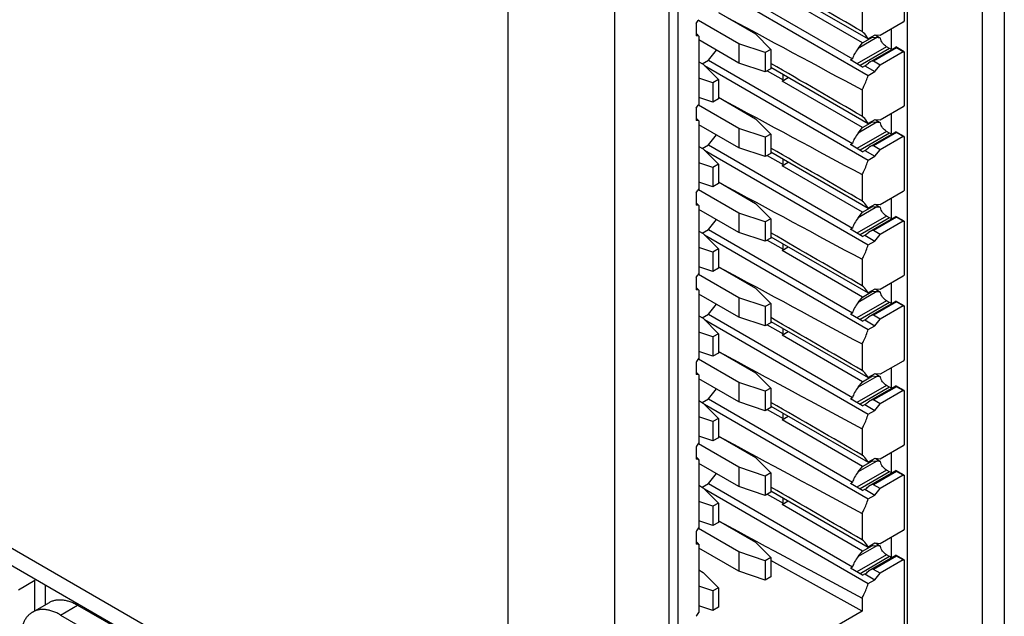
# Model space of a CAD drawing. Header units: inches. Extents: x 0 to 22, y 0 to 17.
# Tile 8 of 33: x 2.8 to 4.1, y 11.9 to 12.7. Entities that reach past the tile are written whole.
import ezdxf

# ---------------------------------------------------------------- set-up
doc = ezdxf.new("R2010")
doc.units = ezdxf.units.IN
doc.header["$LTSCALE"] = 1.21
doc.header["$MEASUREMENT"] = 0
doc.layers.get('0').update_dxf_attribs({"linetype": 'CONTINUOUS'})
doc.layers.add('FEATURES', color=7, linetype='CONTINUOUS')

msp = doc.modelspace()

# ---------------------------------------------------------------- linework, layer by layer
at = {"color": 3, "linetype": 'CONTINUOUS'}
for p, q in [((4.1469, 14.3353), (4.1469, 11.7397)), ((4.1176, 14.2944), (4.1176, 11.6989)), ((4.0176, 14.0718), (4.0176, 11.8052)), ((3.4872, 14.0121), (3.4872, 11.4166)), ((3.6287, 14.0121), (3.6287, 11.4166)), ((3.7015, 11.6227), (3.7015, 13.8893)), ((1.6983, 12.6234), (3.0941, 11.8175)), ((3.0527, 11.8177), (1.7128, 12.5914))]:
    msp.add_line(p, q, dxfattribs=at)
at = {"color": 7, "linetype": 'CONTINUOUS'}
for p, q in [((3.7132, 11.6336), (3.7132, 13.8837)), ((4.0138, 12.743), (4.0138, 12.6715)), ((3.7482, 12.7249), (3.966, 12.5991)), ((3.7535, 12.732), (3.9451, 12.6214)), ((3.8365, 12.7225), (3.966, 12.6477)), ((3.9586, 12.6423), (3.8514, 12.7042)), ((3.7669, 12.6826), (3.8162, 12.6542)), ((3.9578, 12.6925), (3.9578, 12.6573)), ((3.7371, 12.6682), (3.7371, 12.6518)), ((3.7939, 12.6413), (3.7404, 12.6722)), ((4.0125, 12.6698), (3.9819, 12.6522)), ((4.0138, 12.6715), (4.0125, 12.6698)), ((3.9964, 12.6605), (3.9964, 12.6343)), ((3.741, 12.6513), (3.7371, 12.6518)), ((3.741, 12.6513), (3.741, 12.5607)), ((3.7939, 12.6156), (3.741, 12.6462)), ((3.8162, 12.6542), (3.8365, 12.6338)), ((3.9776, 12.6494), (3.9528, 12.635)), ((3.9528, 12.635), (3.9586, 12.6423)), ((3.9586, 12.6423), (3.9718, 12.6499)), ((3.9748, 12.6528), (3.966, 12.6477)), ((3.9708, 12.6505), (3.9718, 12.6499)), ((3.9718, 12.6499), (3.9776, 12.6494)), ((3.9819, 12.6522), (3.9748, 12.6528)), ((3.9822, 12.6488), (3.9753, 12.6527)), ((3.7535, 12.6195), (3.7642, 12.6328)), ((3.8292, 12.6296), (3.7939, 12.6413)), ((3.7939, 12.6413), (3.7939, 12.6156)), ((3.8365, 12.6338), (3.8292, 12.6296)), ((3.8292, 12.6296), (3.8292, 12.6039)), ((3.8365, 12.6338), (3.8365, 12.6081)), ((3.9902, 12.6373), (3.951, 12.6147)), ((3.9943, 12.6349), (3.9552, 12.6123)), ((3.9688, 12.6173), (4.0025, 12.6367)), ((4.0037, 12.6357), (3.973, 12.618)), ((4.0125, 12.6306), (3.9819, 12.6129)), ((3.9943, 12.6349), (3.9902, 12.6373)), ((3.9964, 12.634), (3.9943, 12.6349)), ((4.0025, 12.6367), (4.0028, 12.6369)), ((4.0138, 12.6305), (4.0028, 12.6369)), ((4.0125, 12.6306), (4.0037, 12.6357)), ((4.0125, 12.6306), (4.0138, 12.6305)), ((4.0138, 12.6305), (4.0138, 12.559)), ((3.741, 12.6172), (3.7466, 12.614)), ((3.7453, 12.6147), (3.7535, 12.6195)), ((3.7535, 12.6195), (3.9451, 12.5089)), ((3.9423, 12.6197), (3.9451, 12.6214)), ((3.9586, 12.6103), (3.9423, 12.6197)), ((3.9819, 12.6129), (3.973, 12.618)), ((3.7466, 12.614), (3.7669, 12.5936)), ((3.7482, 12.6124), (3.966, 12.4866)), ((3.8292, 12.6039), (3.7939, 12.6156)), ((3.8365, 12.6081), (3.8292, 12.6039)), ((3.8319, 12.6054), (3.8528, 12.5934)), ((3.8365, 12.61), (3.966, 12.5352)), ((3.9586, 12.6103), (3.9614, 12.6119)), ((3.9614, 12.6119), (3.9748, 12.6042)), ((3.966, 12.5991), (3.9748, 12.6042)), ((3.9748, 12.6042), (3.9819, 12.6129)), ((3.7596, 12.5894), (3.741, 12.5956)), ((3.7669, 12.5936), (3.7596, 12.5894)), ((3.7669, 12.5936), (3.7669, 12.5679)), ((3.8514, 12.5917), (3.8598, 12.5965)), ((3.8528, 12.5934), (3.8514, 12.5917)), ((3.9586, 12.5298), (3.8514, 12.5917)), ((3.8528, 12.5934), (3.8528, 12.6006)), ((3.7596, 12.5894), (3.7596, 12.5637)), ((3.9578, 12.58), (3.9578, 12.5448)), ((3.7596, 12.5637), (3.741, 12.5699)), ((3.7669, 12.5679), (3.7596, 12.5637)), ((3.7669, 12.5701), (3.8162, 12.5417)), ((3.7371, 12.5557), (3.7371, 12.5393)), ((3.7939, 12.5288), (3.7404, 12.5597)), ((4.0125, 12.5573), (3.9819, 12.5396)), ((4.0138, 12.559), (4.0125, 12.5573)), ((3.741, 12.5388), (3.7371, 12.5393)), ((3.741, 12.5388), (3.741, 12.4481)), ((3.8162, 12.5417), (3.8365, 12.5213)), ((3.9586, 12.5298), (3.9718, 12.5374)), ((3.9748, 12.5403), (3.966, 12.5352)), ((3.9708, 12.5379), (3.9718, 12.5374)), ((3.9718, 12.5374), (3.9776, 12.5369)), ((3.9819, 12.5396), (3.9748, 12.5403)), ((3.9822, 12.5363), (3.9753, 12.5402)), ((3.9964, 12.548), (3.9964, 12.5218)), ((3.7939, 12.5031), (3.741, 12.5337)), ((3.8292, 12.5171), (3.7939, 12.5288)), ((3.7939, 12.5288), (3.7939, 12.5031)), ((3.9902, 12.5248), (3.951, 12.5022)), ((3.9776, 12.5369), (3.9528, 12.5225)), ((3.9528, 12.5225), (3.9586, 12.5298)), ((3.9688, 12.5048), (4.0025, 12.5242)), ((3.9943, 12.5224), (3.9902, 12.5248)), ((4.0025, 12.5242), (4.0028, 12.5244)), ((4.0138, 12.518), (4.0028, 12.5244)), ((3.7535, 12.507), (3.7642, 12.5203)), ((3.8365, 12.5213), (3.8292, 12.5171)), ((3.8292, 12.5171), (3.8292, 12.4914)), ((3.8365, 12.5213), (3.8365, 12.4956)), ((3.9943, 12.5224), (3.9552, 12.4998)), ((4.0037, 12.5232), (3.973, 12.5055)), ((4.0125, 12.5181), (3.9819, 12.5004)), ((3.9964, 12.5215), (3.9943, 12.5224)), ((4.0125, 12.5181), (4.0037, 12.5232)), ((4.0125, 12.5181), (4.0138, 12.518)), ((4.0138, 12.518), (4.0138, 12.4464)), ((3.741, 12.5047), (3.7466, 12.5015)), ((3.7453, 12.5022), (3.7535, 12.507)), ((3.7466, 12.5015), (3.7669, 12.4811)), ((3.7482, 12.4998), (3.966, 12.3741)), ((3.7535, 12.507), (3.9451, 12.3963)), ((3.8292, 12.4914), (3.7939, 12.5031)), ((3.9423, 12.5072), (3.9451, 12.5089)), ((3.9586, 12.4978), (3.9423, 12.5072)), ((3.9586, 12.4978), (3.9614, 12.4994)), ((3.9614, 12.4994), (3.9748, 12.4917)), ((3.9819, 12.5004), (3.973, 12.5055)), ((3.9748, 12.4917), (3.9819, 12.5004)), ((3.8365, 12.4956), (3.8292, 12.4914)), ((3.8319, 12.4929), (3.8528, 12.4809)), ((3.8365, 12.4975), (3.966, 12.4227)), ((3.8528, 12.4809), (3.8528, 12.4881)), ((3.966, 12.4866), (3.9748, 12.4917)), ((3.7596, 12.4769), (3.741, 12.4831)), ((3.7669, 12.4811), (3.7596, 12.4769)), ((3.7596, 12.4769), (3.7596, 12.4512)), ((3.7669, 12.4811), (3.7669, 12.4554)), ((3.8514, 12.4792), (3.8598, 12.484)), ((3.8528, 12.4809), (3.8514, 12.4792)), ((3.9586, 12.4173), (3.8514, 12.4792)), ((3.9578, 12.4675), (3.9578, 12.4323)), ((3.7939, 12.4163), (3.7404, 12.4472)), ((3.7596, 12.4512), (3.741, 12.4574)), ((3.7669, 12.4554), (3.7596, 12.4512)), ((3.7669, 12.4576), (3.8162, 12.4292)), ((4.0138, 12.4464), (4.0125, 12.4448)), ((3.7371, 12.4432), (3.7371, 12.4267)), ((4.0125, 12.4448), (3.9819, 12.4271)), ((3.9964, 12.4355), (3.9964, 12.4093)), ((3.741, 12.4263), (3.7371, 12.4267)), ((3.741, 12.4263), (3.741, 12.3356)), ((3.7939, 12.3906), (3.741, 12.4212)), ((3.8162, 12.4292), (3.8365, 12.4088)), ((3.9776, 12.4244), (3.9528, 12.41)), ((3.9586, 12.4173), (3.9718, 12.4249)), ((3.9748, 12.4278), (3.966, 12.4227)), ((3.9708, 12.4254), (3.9718, 12.4249)), ((3.9718, 12.4249), (3.9776, 12.4244)), ((3.9819, 12.4271), (3.9748, 12.4278)), ((3.9822, 12.4238), (3.9753, 12.4277)), ((3.7535, 12.3945), (3.7642, 12.4078)), ((3.8292, 12.4046), (3.7939, 12.4163)), ((3.7939, 12.4163), (3.7939, 12.3906)), ((3.8365, 12.4088), (3.8292, 12.4046)), ((3.8365, 12.4088), (3.8365, 12.3831)), ((3.9902, 12.4123), (3.951, 12.3897)), ((3.9528, 12.41), (3.9586, 12.4173)), ((3.9943, 12.4099), (3.9552, 12.3873)), ((3.9688, 12.3923), (4.0025, 12.4117)), ((4.0037, 12.4107), (3.973, 12.393)), ((3.9943, 12.4099), (3.9902, 12.4123)), ((3.9964, 12.409), (3.9943, 12.4099)), ((4.0025, 12.4117), (4.0028, 12.4118)), ((4.0138, 12.4055), (4.0028, 12.4118)), ((4.0125, 12.4056), (4.0037, 12.4107)), ((3.7453, 12.3897), (3.7535, 12.3945)), ((3.7535, 12.3945), (3.9451, 12.2838)), ((3.8292, 12.4046), (3.8292, 12.3788)), ((3.9423, 12.3947), (3.9451, 12.3963)), ((3.9586, 12.3853), (3.9423, 12.3947)), ((4.0125, 12.4056), (3.9819, 12.3879)), ((4.0125, 12.4056), (4.0138, 12.4055)), ((4.0138, 12.4055), (4.0138, 12.3339)), ((3.741, 12.3922), (3.7466, 12.389)), ((3.7466, 12.389), (3.7669, 12.3686)), ((3.7482, 12.3873), (3.966, 12.2616)), ((3.8292, 12.3788), (3.7939, 12.3906)), ((3.8365, 12.3831), (3.8292, 12.3788)), ((3.8319, 12.3804), (3.8528, 12.3684)), ((3.8365, 12.3849), (3.966, 12.3102)), ((3.9586, 12.3853), (3.9614, 12.3869)), ((3.9614, 12.3869), (3.9748, 12.3792)), ((3.9819, 12.3879), (3.973, 12.393)), ((3.9748, 12.3792), (3.9819, 12.3879)), ((3.7596, 12.3644), (3.741, 12.3706)), ((3.7669, 12.3686), (3.7596, 12.3644)), ((3.7669, 12.3686), (3.7669, 12.3429)), ((3.8514, 12.3666), (3.8598, 12.3715)), ((3.8528, 12.3684), (3.8514, 12.3666)), ((3.8528, 12.3684), (3.8528, 12.3756)), ((3.966, 12.3741), (3.9748, 12.3792)), ((3.7596, 12.3644), (3.7596, 12.3387)), ((3.9586, 12.3048), (3.8514, 12.3666)), ((3.9578, 12.355), (3.9578, 12.3198)), ((3.7596, 12.3387), (3.741, 12.3449)), ((3.7669, 12.3429), (3.7596, 12.3387)), ((3.7669, 12.3451), (3.8162, 12.3167)), ((3.7371, 12.3307), (3.7371, 12.3142)), ((3.7939, 12.3038), (3.7404, 12.3347)), ((4.0125, 12.3323), (3.9819, 12.3146)), ((4.0138, 12.3339), (4.0125, 12.3323)), ((3.8162, 12.3167), (3.8365, 12.2963)), ((3.9748, 12.3153), (3.966, 12.3102)), ((3.9819, 12.3146), (3.9748, 12.3153)), ((3.9822, 12.3113), (3.9753, 12.3152)), ((3.9964, 12.323), (3.9964, 12.2968)), ((3.741, 12.3138), (3.7371, 12.3142)), ((3.741, 12.3138), (3.741, 12.2231)), ((3.7939, 12.2781), (3.741, 12.3086)), ((3.8292, 12.2921), (3.7939, 12.3038)), ((3.7939, 12.3038), (3.7939, 12.2781)), ((3.9776, 12.3119), (3.9528, 12.2975)), ((3.9528, 12.2975), (3.9586, 12.3048)), ((3.9586, 12.3048), (3.9718, 12.3124)), ((3.9708, 12.3129), (3.9718, 12.3124)), ((3.9718, 12.3124), (3.9776, 12.3119)), ((3.7535, 12.2819), (3.7642, 12.2952)), ((3.8365, 12.2963), (3.8292, 12.2921)), ((3.8292, 12.2921), (3.8292, 12.2663)), ((3.8365, 12.2963), (3.8365, 12.2706)), ((3.9902, 12.2998), (3.951, 12.2772)), ((3.9943, 12.2974), (3.9552, 12.2748)), ((3.9688, 12.2797), (4.0025, 12.2992)), ((4.0037, 12.2982), (3.973, 12.2805)), ((4.0125, 12.2931), (3.9819, 12.2754)), ((3.9943, 12.2974), (3.9902, 12.2998)), ((3.9964, 12.2965), (3.9943, 12.2974)), ((4.0025, 12.2992), (4.0028, 12.2993)), ((4.0138, 12.293), (4.0028, 12.2993)), ((4.0125, 12.2931), (4.0037, 12.2982)), ((4.0125, 12.2931), (4.0138, 12.293)), ((4.0138, 12.293), (4.0138, 12.2214)), ((3.741, 12.2797), (3.7466, 12.2765)), ((3.7453, 12.2772), (3.7535, 12.2819)), ((3.7466, 12.2765), (3.7669, 12.2561)), ((3.7535, 12.2819), (3.9451, 12.1713)), ((3.8292, 12.2663), (3.7939, 12.2781)), ((3.9423, 12.2822), (3.9451, 12.2838)), ((3.9586, 12.2728), (3.9423, 12.2822)), ((3.9819, 12.2754), (3.973, 12.2805)), ((3.7482, 12.2748), (3.966, 12.1491)), ((3.8365, 12.2706), (3.8292, 12.2663)), ((3.8319, 12.2679), (3.8528, 12.2559)), ((3.8365, 12.2724), (3.966, 12.1977)), ((3.8528, 12.2559), (3.8528, 12.263)), ((3.9586, 12.2728), (3.9614, 12.2744)), ((3.9614, 12.2744), (3.9748, 12.2667)), ((3.966, 12.2616), (3.9748, 12.2667)), ((3.9748, 12.2667), (3.9819, 12.2754)), ((3.7596, 12.2519), (3.741, 12.2581)), ((3.7669, 12.2561), (3.7596, 12.2519)), ((3.7596, 12.2519), (3.7596, 12.2262)), ((3.7669, 12.2561), (3.7669, 12.2304)), ((3.8514, 12.2541), (3.8598, 12.259)), ((3.8528, 12.2559), (3.8514, 12.2541)), ((3.9586, 12.1923), (3.8514, 12.2541)), ((3.9578, 12.2425), (3.9578, 12.2073)), ((3.7596, 12.2262), (3.741, 12.2324)), ((3.7669, 12.2304), (3.7596, 12.2262)), ((3.7669, 12.2326), (3.8162, 12.2042)), ((3.7371, 12.2182), (3.7371, 12.2017)), ((3.7939, 12.1913), (3.7404, 12.2222)), ((4.0125, 12.2198), (3.9819, 12.2021)), ((3.9964, 12.2105), (3.9964, 12.1843)), ((4.0138, 12.2214), (4.0125, 12.2198)), ((3.741, 12.2013), (3.7371, 12.2017)), ((3.741, 12.2013), (3.741, 12.1106)), ((3.8162, 12.2042), (3.8365, 12.1838)), ((3.9776, 12.1994), (3.9528, 12.185)), ((3.9586, 12.1923), (3.9718, 12.1999)), ((3.9748, 12.2028), (3.966, 12.1977)), ((3.9708, 12.2004), (3.9718, 12.1999)), ((3.9718, 12.1999), (3.9776, 12.1994)), ((3.9819, 12.2021), (3.9748, 12.2028)), ((3.9822, 12.1988), (3.9753, 12.2027)), ((3.7939, 12.1656), (3.741, 12.1961)), ((3.8292, 12.1796), (3.7939, 12.1913)), ((3.7939, 12.1913), (3.7939, 12.1656)), ((3.9902, 12.1873), (3.951, 12.1647)), ((3.9528, 12.185), (3.9586, 12.1923)), ((3.9943, 12.1849), (3.9552, 12.1623)), ((3.9688, 12.1672), (4.0025, 12.1867)), ((4.0037, 12.1857), (3.973, 12.168)), ((3.9943, 12.1849), (3.9902, 12.1873)), ((3.9964, 12.184), (3.9943, 12.1849)), ((4.0025, 12.1867), (4.0028, 12.1868)), ((4.0138, 12.1805), (4.0028, 12.1868)), ((4.0125, 12.1806), (4.0037, 12.1857)), ((3.7535, 12.1694), (3.7642, 12.1827)), ((3.8365, 12.1838), (3.8292, 12.1796)), ((3.8292, 12.1796), (3.8292, 12.1538)), ((3.8365, 12.1838), (3.8365, 12.1581)), ((3.9423, 12.1697), (3.9451, 12.1713)), ((4.0125, 12.1806), (3.9819, 12.1629)), ((4.0125, 12.1806), (4.0138, 12.1805)), ((4.0138, 12.1805), (4.0138, 12.1089)), ((3.741, 12.1672), (3.7466, 12.164)), ((3.7453, 12.1647), (3.7535, 12.1694)), ((3.7466, 12.164), (3.7669, 12.1436)), ((3.7482, 12.1623), (3.966, 12.0366)), ((3.7535, 12.1694), (3.9451, 12.0588)), ((3.8292, 12.1538), (3.7939, 12.1656)), ((3.8365, 12.1581), (3.8292, 12.1538)), ((3.8365, 12.1599), (3.966, 12.0852)), ((3.9586, 12.1603), (3.9423, 12.1697)), ((3.9586, 12.1603), (3.9614, 12.1619)), ((3.9614, 12.1619), (3.9748, 12.1542)), ((3.9819, 12.1629), (3.973, 12.168)), ((3.9748, 12.1542), (3.9819, 12.1629)), ((3.7596, 12.1394), (3.741, 12.1456)), ((3.8319, 12.1554), (3.8528, 12.1434)), ((3.8514, 12.1416), (3.8598, 12.1465)), ((3.8528, 12.1434), (3.8528, 12.1505)), ((3.966, 12.1491), (3.9748, 12.1542)), ((3.7669, 12.1436), (3.7596, 12.1394)), ((3.7596, 12.1394), (3.7596, 12.1137)), ((3.7669, 12.1436), (3.7669, 12.1179)), ((3.8528, 12.1434), (3.8514, 12.1416)), ((3.9586, 12.0798), (3.8514, 12.1416)), ((3.7596, 12.1137), (3.741, 12.1199)), ((3.7669, 12.1201), (3.8162, 12.0917)), ((3.9578, 12.13), (3.9578, 12.0948)), ((3.7371, 12.1057), (3.7371, 12.0892)), ((3.7939, 12.0788), (3.7404, 12.1097)), ((3.7669, 12.1179), (3.7596, 12.1137)), ((4.0125, 12.1073), (3.9819, 12.0896)), ((4.0138, 12.1089), (4.0125, 12.1073)), ((3.9964, 12.098), (3.9964, 12.0718)), ((3.741, 12.0888), (3.7371, 12.0892)), ((3.741, 12.0888), (3.741, 11.9981)), ((3.7939, 12.0531), (3.741, 12.0836)), ((3.8162, 12.0917), (3.8365, 12.0713)), ((3.9776, 12.0868), (3.9528, 12.0725)), ((3.9528, 12.0725), (3.9586, 12.0798)), ((3.9586, 12.0798), (3.9718, 12.0874)), ((3.9748, 12.0903), (3.966, 12.0852)), ((3.9708, 12.0879), (3.9718, 12.0874)), ((3.9718, 12.0874), (3.9776, 12.0868)), ((3.9819, 12.0896), (3.9748, 12.0903)), ((3.9822, 12.0863), (3.9753, 12.0902)), ((3.7535, 12.0569), (3.7642, 12.0702)), ((3.8292, 12.067), (3.7939, 12.0788)), ((3.7939, 12.0788), (3.7939, 12.0531)), ((3.8365, 12.0713), (3.8292, 12.067)), ((3.8292, 12.067), (3.8292, 12.0413)), ((3.8365, 12.0713), (3.8365, 12.0456)), ((3.9902, 12.0748), (3.951, 12.0522)), ((3.9943, 12.0724), (3.9552, 12.0498)), ((3.9688, 12.0547), (4.0025, 12.0742)), ((4.0037, 12.0732), (3.973, 12.0555)), ((4.0125, 12.0681), (3.9819, 12.0504)), ((3.9943, 12.0724), (3.9902, 12.0748)), ((3.9964, 12.0715), (3.9943, 12.0724)), ((4.0025, 12.0742), (4.0028, 12.0743)), ((4.0138, 12.068), (4.0028, 12.0743)), ((4.0125, 12.0681), (4.0037, 12.0732)), ((4.0125, 12.0681), (4.0138, 12.068)), ((4.0138, 12.068), (4.0138, 11.9964)), ((3.741, 12.0547), (3.7466, 12.0515)), ((3.7453, 12.0522), (3.7535, 12.0569)), ((3.7535, 12.0569), (3.9451, 11.9463)), ((3.8292, 12.0413), (3.7939, 12.0531)), ((3.9423, 12.0572), (3.9451, 12.0588)), ((3.9586, 12.0478), (3.9423, 12.0572)), ((3.9819, 12.0504), (3.973, 12.0555)), ((3.7466, 12.0515), (3.7669, 12.0311)), ((3.7482, 12.0498), (3.966, 11.9241)), ((3.8365, 12.0456), (3.8292, 12.0413)), ((3.8319, 12.0429), (3.8528, 12.0309)), ((3.8365, 12.0474), (3.966, 11.9727)), ((3.9586, 12.0478), (3.9614, 12.0494)), ((3.9614, 12.0494), (3.9748, 12.0417)), ((3.966, 12.0366), (3.9748, 12.0417)), ((3.9748, 12.0417), (3.9819, 12.0504)), ((3.7596, 12.0269), (3.741, 12.0331)), ((3.7669, 12.0311), (3.7596, 12.0269)), ((3.7596, 12.0269), (3.7596, 12.0011)), ((3.7669, 12.0311), (3.7669, 12.0054)), ((3.8514, 12.0291), (3.8598, 12.034)), ((3.8528, 12.0309), (3.8514, 12.0291)), ((3.9586, 11.9672), (3.8514, 12.0291)), ((3.8528, 12.0309), (3.8528, 12.038)), ((3.9578, 12.0175), (3.9578, 11.9823)), ((3.7596, 12.0011), (3.741, 12.0073)), ((3.7669, 12.0054), (3.7596, 12.0011)), ((3.7669, 12.0076), (3.8162, 11.9792)), ((3.7371, 11.9932), (3.7371, 11.9767)), ((3.7939, 11.9663), (3.7404, 11.9972)), ((4.0125, 11.9948), (3.9819, 11.9771)), ((4.0138, 11.9964), (4.0125, 11.9948)), ((3.741, 11.9763), (3.7371, 11.9767)), ((3.741, 11.9763), (3.741, 11.8856)), ((3.8162, 11.9792), (3.8365, 11.9588)), ((3.9586, 11.9672), (3.9718, 11.9749)), ((3.9748, 11.9777), (3.966, 11.9727)), ((3.9708, 11.9754), (3.9718, 11.9749)), ((3.9718, 11.9749), (3.9776, 11.9743)), ((3.9819, 11.9771), (3.9748, 11.9777)), ((3.9822, 11.9738), (3.9753, 11.9777)), ((3.9964, 11.9855), (3.9964, 11.9593)), ((3.7939, 11.9406), (3.741, 11.9711)), ((3.8292, 11.9545), (3.7939, 11.9663)), ((3.7939, 11.9663), (3.7939, 11.9406)), ((3.9902, 11.9623), (3.951, 11.9397)), ((3.9776, 11.9743), (3.9528, 11.96)), ((3.9528, 11.96), (3.9586, 11.9672)), ((3.9688, 11.9422), (4.0025, 11.9617)), ((3.9943, 11.9599), (3.9902, 11.9623)), ((4.0025, 11.9617), (4.0028, 11.9618)), ((4.0138, 11.9555), (4.0028, 11.9618)), ((3.8365, 11.9588), (3.8292, 11.9545)), ((3.8292, 11.9545), (3.8292, 11.9288)), ((3.8365, 11.9588), (3.8365, 11.9331)), ((3.9578, 11.8874), (3.8365, 11.955)), ((3.9943, 11.9599), (3.9552, 11.9373)), ((4.0037, 11.9607), (3.973, 11.943)), ((4.0125, 11.9556), (3.9819, 11.9379)), ((3.9964, 11.959), (3.9943, 11.9599)), ((4.0125, 11.9556), (4.0037, 11.9607)), ((4.0125, 11.9556), (4.0138, 11.9555)), ((4.0138, 11.9555), (4.0138, 11.8072)), ((3.741, 11.9422), (3.7466, 11.939)), ((3.7466, 11.939), (3.7669, 11.9186)), ((3.8292, 11.9288), (3.7939, 11.9406)), ((3.9423, 11.9447), (3.9451, 11.9463)), ((3.9586, 11.9353), (3.9423, 11.9447)), ((3.9586, 11.9353), (3.9614, 11.9369)), ((3.9614, 11.9369), (3.9748, 11.9292)), ((3.9819, 11.9379), (3.973, 11.943)), ((3.9748, 11.9292), (3.9819, 11.9379)), ((2.8368, 11.916), (2.8583, 11.9286)), ((2.8593, 11.9294), (2.8583, 11.9289)), ((2.8596, 11.9293), (2.8583, 11.9286)), ((2.8583, 11.888), (2.8583, 11.9286)), ((3.8365, 11.9331), (3.8292, 11.9288)), ((3.966, 11.9241), (3.9748, 11.9292)), ((2.8723, 11.8961), (2.8723, 11.9218)), ((3.7596, 11.9144), (3.741, 11.9206)), ((3.7669, 11.9186), (3.7596, 11.9144)), ((3.7596, 11.9144), (3.7596, 11.8886)), ((3.7669, 11.9186), (3.7669, 11.8929)), ((3.9578, 11.9049), (3.9578, 11.8874)), ((3.9578, 11.8874), (3.7371, 11.7599)), ((3.7596, 11.8886), (3.741, 11.8948)), ((3.7669, 11.8929), (3.7596, 11.8886))]:
    msp.add_line(p, q, dxfattribs=at)
for centre, radius, start, end in [((3.653, 12.7381), 0.1094, 320.31, 323.5941), ((3.653, 12.6256), 0.1094, 320.31, 323.5941), ((3.653, 12.5131), 0.1094, 320.31, 323.5941), ((3.653, 12.4006), 0.1094, 320.31, 323.5941), ((3.653, 12.288), 0.1094, 320.31, 323.5941), ((3.653, 12.1755), 0.1094, 320.31, 323.5941), ((3.653, 12.063), 0.1094, 320.31, 323.5941), ((2.8984, 11.9287), 0.0401, 178.3216, 180.1501), ((2.9338, 11.8526), 0.0365, 96.4748, 100.1443), ((2.9417, 11.8497), 0.0336, 95.8955, 97.7229), ((3.653, 11.9505), 0.1094, 320.31, 323.5941)]:
    msp.add_arc(centre, radius, start, end, dxfattribs=at)
for centre, major_axis, ratio, start_param, end_param in [((1.7854, 13.83), (2.9208, -1.6291), 0.01511, 7.023731, 7.083875), ((1.7854, 13.83), (2.9208, -1.6291), 0.01511, 5.466834, 5.559494), ((3.7604, 12.5643), (-0.0292, 0.0923), 0.201887, -0.409731, -0.267447), ((3.986, 12.6446), (0.0167, -0.0037), 0.201949, 1.845247, 2.138938), ((3.9611, 12.6302), (0.0151, 0.0176), 0.410761, -4.635663, -3.879323), ((4.0097, 12.6352), (0.00695, -0.00153), 0.201949, 3.042007, 3.709734), ((3.967, 12.6105), (0.00628, 0.00732), 0.410761, 0.076726, 1.197158), ((1.7854, 13.7175), (2.9208, -1.6291), 0.01511, 7.023731, 7.083875), ((3.9653, 12.6278), (0.0151, 0.0176), 0.410761, -2.25041, -1.944435), ((1.7854, 13.7175), (2.9208, -1.6291), 0.01511, 5.466834, 5.559494), ((3.7604, 12.4517), (-0.0292, 0.0923), 0.201887, -0.409731, -0.267447), ((3.986, 12.532), (0.0167, -0.0037), 0.201949, 1.845247, 2.138938), ((4.0097, 12.5227), (0.00695, -0.00153), 0.201949, 3.042007, 3.709734), ((3.9611, 12.5177), (0.0151, 0.0176), 0.410761, -4.635663, -3.879323), ((1.7854, 13.605), (2.9208, -1.6291), 0.01511, 7.023731, 7.083875), ((3.9653, 12.5153), (0.0151, 0.0176), 0.410761, -2.25041, -1.944435), ((3.967, 12.498), (0.00628, 0.00732), 0.410761, 0.076726, 1.197158), ((1.7854, 13.605), (2.9208, -1.6291), 0.01511, 5.466834, 5.559494), ((3.7604, 12.3392), (-0.0292, 0.0923), 0.201887, -0.409731, -0.267447), ((3.986, 12.4195), (0.0167, -0.0037), 0.201949, 1.845247, 2.138938), ((3.9611, 12.4052), (0.0151, 0.0176), 0.410761, -4.635663, -3.879323), ((4.0097, 12.4102), (0.00695, -0.00153), 0.201949, 3.042007, 3.709734), ((3.967, 12.3855), (0.00628, 0.00732), 0.410761, 0.076726, 1.197158), ((1.7854, 13.4925), (2.9208, -1.6291), 0.01511, 7.023731, 7.083875), ((3.9653, 12.4028), (0.0151, 0.0176), 0.410761, -2.25041, -1.944435), ((1.7854, 13.4925), (2.9208, -1.6291), 0.01511, 5.466834, 5.559494), ((3.7604, 12.2267), (-0.0292, 0.0923), 0.201887, -0.409731, -0.267447), ((3.986, 12.307), (0.0167, -0.0037), 0.201949, 1.845247, 2.138938), ((3.9611, 12.2927), (0.0151, 0.0176), 0.410761, -4.635663, -3.879323), ((4.0097, 12.2977), (0.00695, -0.00153), 0.201949, 3.042007, 3.709734), ((1.7854, 13.3799), (2.9208, -1.6291), 0.01511, 7.023731, 7.083875), ((3.9653, 12.2903), (0.0151, 0.0176), 0.410761, -2.25041, -1.944435), ((3.967, 12.273), (0.00628, 0.00732), 0.410761, 0.076726, 1.197158), ((1.7854, 13.3799), (2.9208, -1.6291), 0.01511, 5.466834, 5.559494), ((3.7604, 12.1142), (-0.0292, 0.0923), 0.201887, -0.409731, -0.267447), ((3.986, 12.1945), (0.0167, -0.0037), 0.201949, 1.845247, 2.138938), ((3.9611, 12.1802), (0.0151, 0.0176), 0.410761, -4.635663, -3.879323), ((4.0097, 12.1852), (0.00695, -0.00153), 0.201949, 3.042007, 3.709734), ((1.7854, 13.2674), (2.9208, -1.6291), 0.01511, 7.023731, 7.083875), ((3.9653, 12.1778), (0.0151, 0.0176), 0.410761, -2.25041, -1.944435), ((3.967, 12.1605), (0.00628, 0.00732), 0.410761, 0.076726, 1.197158), ((1.7854, 13.2674), (2.9208, -1.6291), 0.01511, 5.466834, 5.559494), ((3.7604, 12.0017), (-0.0292, 0.0923), 0.201887, -0.409731, -0.267447), ((3.986, 12.082), (0.0167, -0.0037), 0.201949, 1.845247, 2.138938), ((3.9611, 12.0677), (0.0151, 0.0176), 0.410761, -4.635663, -3.879323), ((4.0097, 12.0727), (0.00695, -0.00153), 0.201949, 3.042007, 3.709734), ((3.9653, 12.0653), (0.0151, 0.0176), 0.410761, -2.25041, -1.944435), ((3.967, 12.048), (0.00628, 0.00732), 0.410761, 0.076726, 1.197158), ((1.7854, 13.1549), (2.9208, -1.6291), 0.01511, 7.023731, 7.083875), ((1.7854, 13.1549), (2.9208, -1.6291), 0.01511, 5.466834, 5.559494), ((3.7604, 11.8892), (-0.0292, 0.0923), 0.201887, -0.409731, -0.267447), ((3.986, 11.9695), (0.0167, -0.0037), 0.201949, 1.845247, 2.138938), ((4.0097, 11.9602), (0.00695, -0.00153), 0.201949, 3.042007, 3.709734), ((3.9611, 11.9552), (0.0151, 0.0176), 0.410761, -4.635663, -3.879323), ((3.9653, 11.9528), (0.0151, 0.0176), 0.410761, -2.25041, -1.944435), ((3.967, 11.9355), (0.00628, 0.00732), 0.410761, 0.076726, 1.197158)]:
    msp.add_ellipse(centre, major_axis=major_axis, ratio=ratio, start_param=start_param, end_param=end_param, dxfattribs=at)
for points, knots in [([(3.966, 12.6477), (3.9655, 12.6487), (3.9634, 12.6523), (3.9604, 12.6555), (3.9578, 12.6573)], [0, 0, 0, 0, 0.262012, 1, 1, 1, 1]), ([(3.9902, 12.6373), (3.9882, 12.6385), (3.9847, 12.642), (3.9827, 12.6464), (3.9822, 12.6488)], [0, 0, 0, 0, 0.484422, 1, 1, 1, 1]), ([(3.9578, 12.58), (3.9587, 12.5815), (3.9618, 12.5877), (3.9644, 12.5942), (3.966, 12.5991)], [0, 0, 0, 0, 0.253441, 1, 1, 1, 1]), ([(3.966, 12.5352), (3.9655, 12.5362), (3.9634, 12.5398), (3.9604, 12.543), (3.9578, 12.5448)], [0, 0, 0, 0, 0.262012, 1, 1, 1, 1]), ([(3.9902, 12.5248), (3.9882, 12.526), (3.9847, 12.5295), (3.9827, 12.5339), (3.9822, 12.5363)], [0, 0, 0, 0, 0.484422, 1, 1, 1, 1]), ([(3.9578, 12.4675), (3.9587, 12.469), (3.9618, 12.4752), (3.9644, 12.4817), (3.966, 12.4866)], [0, 0, 0, 0, 0.253441, 1, 1, 1, 1]), ([(3.966, 12.4227), (3.9655, 12.4237), (3.9634, 12.4273), (3.9604, 12.4305), (3.9578, 12.4323)], [0, 0, 0, 0, 0.262012, 1, 1, 1, 1]), ([(3.9902, 12.4123), (3.9882, 12.4135), (3.9847, 12.417), (3.9827, 12.4214), (3.9822, 12.4238)], [0, 0, 0, 0, 0.484422, 1, 1, 1, 1]), ([(3.9578, 12.355), (3.9587, 12.3565), (3.9618, 12.3627), (3.9644, 12.3692), (3.966, 12.3741)], [0, 0, 0, 0, 0.253441, 1, 1, 1, 1]), ([(3.966, 12.3102), (3.9655, 12.3112), (3.9634, 12.3148), (3.9604, 12.318), (3.9578, 12.3198)], [0, 0, 0, 0, 0.262012, 1, 1, 1, 1]), ([(3.9902, 12.2998), (3.9882, 12.301), (3.9847, 12.3045), (3.9827, 12.3089), (3.9822, 12.3113)], [0, 0, 0, 0, 0.484422, 1, 1, 1, 1]), ([(3.9578, 12.2425), (3.9587, 12.244), (3.9618, 12.2502), (3.9644, 12.2567), (3.966, 12.2616)], [0, 0, 0, 0, 0.253441, 1, 1, 1, 1]), ([(3.966, 12.1977), (3.9655, 12.1987), (3.9634, 12.2023), (3.9604, 12.2055), (3.9578, 12.2073)], [0, 0, 0, 0, 0.262012, 1, 1, 1, 1]), ([(3.9902, 12.1873), (3.9882, 12.1885), (3.9847, 12.192), (3.9827, 12.1964), (3.9822, 12.1988)], [0, 0, 0, 0, 0.484422, 1, 1, 1, 1]), ([(3.9578, 12.13), (3.9587, 12.1315), (3.9618, 12.1377), (3.9644, 12.1442), (3.966, 12.1491)], [0, 0, 0, 0, 0.253441, 1, 1, 1, 1]), ([(3.966, 12.0852), (3.9655, 12.0862), (3.9634, 12.0898), (3.9604, 12.093), (3.9578, 12.0948)], [0, 0, 0, 0, 0.262012, 1, 1, 1, 1]), ([(3.9902, 12.0748), (3.9882, 12.0759), (3.9847, 12.0795), (3.9827, 12.0839), (3.9822, 12.0863)], [0, 0, 0, 0, 0.484422, 1, 1, 1, 1]), ([(3.9578, 12.0175), (3.9587, 12.019), (3.9618, 12.0252), (3.9644, 12.0316), (3.966, 12.0366)], [0, 0, 0, 0, 0.253441, 1, 1, 1, 1]), ([(3.966, 11.9727), (3.9655, 11.9736), (3.9634, 11.9773), (3.9604, 11.9805), (3.9578, 11.9823)], [0, 0, 0, 0, 0.262012, 1, 1, 1, 1]), ([(3.9902, 11.9623), (3.9882, 11.9634), (3.9847, 11.967), (3.9827, 11.9714), (3.9822, 11.9738)], [0, 0, 0, 0, 0.484422, 1, 1, 1, 1]), ([(3.9578, 11.9049), (3.9587, 11.9065), (3.9618, 11.9127), (3.9644, 11.9191), (3.966, 11.9241)], [0, 0, 0, 0, 0.253441, 1, 1, 1, 1])]:
    msp.add_open_spline(points, degree=3, knots=knots, dxfattribs=at)
at = {"layer": 'FEATURES', "color": 7, "linetype": 'CONTINUOUS'}
for p, q in [((2.8551, 11.8862), (2.8777, 11.8992)), ((2.8926, 11.8824), (2.9152, 11.8955)), ((2.9152, 11.8955), (2.986, 11.8547)), ((2.8926, 11.8824), (2.9633, 11.8416))]:
    msp.add_line(p, q, dxfattribs=at)
for points, knots in [([(2.8777, 11.8992), (2.879, 11.8999), (2.8816, 11.9012), (2.8858, 11.9023), (2.8903, 11.9028), (2.895, 11.9027), (2.9, 11.9018), (2.905, 11.9004), (2.9102, 11.8983), (2.9136, 11.8965), (2.9152, 11.8955)], [0, 0, 0, 0, 0.10801, 0.218057, 0.331993, 0.451351, 0.577271, 0.710487, 0.851412, 1, 1, 1, 1]), ([(2.8551, 11.8862), (2.8539, 11.8854), (2.8515, 11.8838), (2.8484, 11.8807), (2.8457, 11.8771), (2.8435, 11.8729), (2.8417, 11.8682), (2.8405, 11.8631), (2.8397, 11.8576), (2.8396, 11.8538), (2.8396, 11.8518)], [0, 0, 0, 0, 0.108013, 0.218062, 0.332, 0.451359, 0.577278, 0.710493, 0.851415, 1, 1, 1, 1]), ([(2.8926, 11.8824), (2.8909, 11.8834), (2.8875, 11.8852), (2.8824, 11.8873), (2.8773, 11.8888), (2.8724, 11.8896), (2.8677, 11.8898), (2.8632, 11.8893), (2.859, 11.8881), (2.8563, 11.8869), (2.8551, 11.8862)], [0, 0, 0, 0, 0.148588, 0.289513, 0.422729, 0.548649, 0.668007, 0.781943, 0.89199, 1, 1, 1, 1])]:
    msp.add_open_spline(points, degree=3, knots=knots, dxfattribs=at)

doc.saveas('drawing.dxf')
